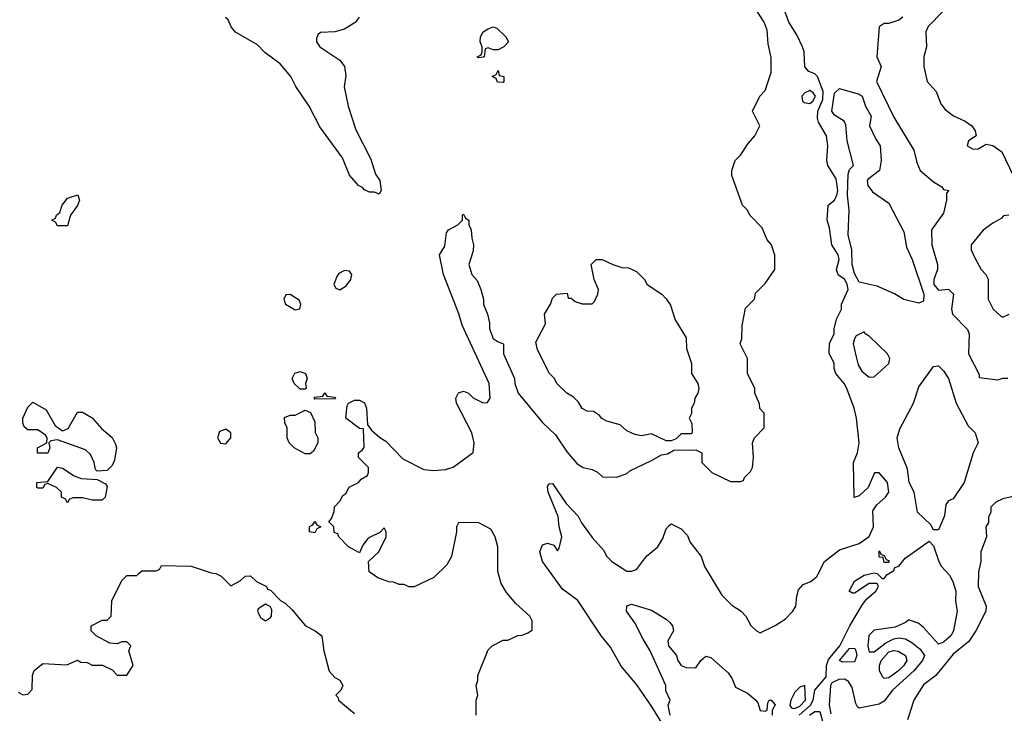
# Model space of a CAD drawing. Header units: inches. Extents: x 1793389 to 1900389, y 320802 to 470796.
# Tile 221 of 256: x 1849517 to 1853496, y 370917 to 373719. Entities that reach past the tile are written whole.
import ezdxf

# ---------------------------------------------------------------- set-up
doc = ezdxf.new("R2010")
doc.units = ezdxf.units.IN
doc.header["$MEASUREMENT"] = 0
doc.layers.add('B8347', color=7, linetype='Continuous')
doc.layers.add('B8357', color=7, linetype='Continuous')

msp = doc.modelspace()

# ---------------------------------------------------------------- linework, layer by layer
at = {"layer": 'B8347', "color": 2, "elevation": 226}
for points in [[(1849670, 372886), (1849662, 372902), (1849646, 372910), (1849662, 372918), (1849666, 372930), (1849679, 372941), (1849688.7, 372970), (1849710, 372998), (1849752, 373012), (1849758, 372990), (1849750.9, 372969.1), (1849722, 372930), (1849710, 372886)], [(1849690, 372058), (1849712.7, 372067.3), (1849750, 372134), (1849770, 372134), (1849810, 372111.3), (1849847.1, 372067.1), (1849890, 372031.3), (1849904.5, 372004.5), (1849907.3, 371990), (1849899.8, 371940.2), (1849890, 371918), (1849870, 371898), (1849830, 371895.3), (1849822.7, 371902.7), (1849817, 371930), (1849803, 371963), (1849782, 371982), (1849670, 372022), (1849642, 372018), (1849634, 372010), (1849638, 371990), (1849630, 371968.7), (1849588, 371968), (1849588.7, 371990), (1849626, 372010), (1849628, 372030), (1849620.4, 372040.4), (1849590, 372062), (1849550, 372062), (1849534.6, 372074.6), (1849528.7, 372090), (1849528.7, 372110), (1849550, 372154), (1849570, 372174), (1849623.6, 372143.6), (1849659.8, 372079.8)], [(1849810, 371778), (1849770, 371788), (1849732.7, 371787.3), (1849718, 371782), (1849710, 371768), (1849702, 371782), (1849686, 371790), (1849686, 371810), (1849666, 371830), (1849630, 371846), (1849618, 371842), (1849610, 371826), (1849590, 371826), (1849586, 371830), (1849586, 371850), (1849630, 371854), (1849670, 371911), (1849690, 371907.3), (1849736.7, 371876.7), (1849765.4, 371865.4), (1849830, 371862), (1849863.6, 371843.6), (1849870, 371834), (1849862, 371790), (1849850, 371778)]]:
    msp.add_lwpolyline(points, close=True, dxfattribs=at)
msp.add_lwpolyline([(1849510, 371002), (1849530, 370992), (1849550, 370994), (1849567.3, 371012.7), (1849568.7, 371070), (1849575.3, 371090), (1849610, 371118), (1849707.3, 371112.7), (1849750, 371132), (1849763.6, 371123.6), (1849790, 371122), (1849810, 371112), (1849851.6, 371111.6), (1849890, 371092), (1849910, 371071.3), (1849950, 371071.3), (1849975.3, 371110), (1849958, 371170), (1849966, 371190), (1849950, 371206), (1849930, 371206), (1849910, 371198), (1849880.4, 371200.4), (1849826, 371230), (1849806, 371250), (1849806, 371270), (1849850, 371294), (1849870, 371294), (1849886, 371310), (1849888.4, 371371.6), (1849930, 371454), (1849950, 371474), (1849990, 371474), (1850000, 371483)], dxfattribs=at)
at = {"layer": 'B8357', "color": 2}
for points, elevation in [([(1852166.6, 370790), (1852070, 370946), (1852011.5, 371031.5), (1851948.1, 371108.1), (1851904.4, 371184.4), (1851868.5, 371228.5), (1851772.5, 371372.5), (1851710, 371419), (1851629, 371530), (1851619.3, 371570), (1851630, 371598), (1851650, 371604.7), (1851676, 371596), (1851690, 371574), (1851696.4, 371583.6), (1851708, 371630), (1851697.2, 371670), (1851692.5, 371712.5), (1851653.2, 371810), (1851650, 371834), (1851656.4, 371843.6), (1851670, 371846), (1851725.2, 371765.2), (1851773.8, 371713.8), (1851786.9, 371686.9), (1851830, 371626.8), (1851875.8, 371575.8), (1851890, 371551), (1851910.5, 371530.5), (1851970, 371491), (1851990, 371491), (1852010, 371498), (1852050, 371552), (1852095.3, 371590), (1852116.5, 371623.5), (1852130, 371662), (1852143.1, 371676.9), (1852150, 371682), (1852190, 371662), (1852215.3, 371635.3), (1852224.7, 371610), (1852271.3, 371550), (1852284.7, 371510), (1852354.4, 371394.4), (1852394.4, 371354.4), (1852432, 371330), (1852452, 371310), (1852471.6, 371271.6), (1852494, 371250), (1852510, 371242), (1852570, 371272), (1852610, 371298), (1852642, 371330), (1852653.2, 371350), (1852657, 371390), (1852664.4, 371415.6), (1852683, 371437), (1852714, 371450), (1852738, 371470), (1852768.7, 371530), (1852830, 371578), (1852910, 371603.1), (1852949.3, 371630.7), (1852967.8, 371670), (1852964.9, 371735.1), (1852981.1, 371758.9), (1853016, 371790), (1853029.2, 371810), (1853024, 371850), (1852990, 371888.7), (1852971.6, 371888.4), (1852946, 371830), (1852910, 371795.3), (1852888.9, 371788.9), (1852886.6, 371930), (1852902.7, 371970), (1852909.3, 372010), (1852899.3, 372110), (1852889.2, 372150), (1852859, 372230), (1852848.7, 372250), (1852815.3, 372290), (1852808, 372310), (1852808, 372330), (1852788.4, 372371.6), (1852788.9, 372411.1), (1852808, 372450), (1852808, 372470), (1852818, 372510), (1852838, 372550), (1852838, 372570), (1852864.5, 372630), (1852861.3, 372650), (1852851.2, 372670), (1852826.6, 372686.6), (1852820.1, 372700.1), (1852818, 372710), (1852829.2, 372750), (1852825.2, 372770), (1852799.5, 372810), (1852790, 372878), (1852780.7, 372910), (1852784, 372970), (1852810, 372990.4), (1852819.8, 373010), (1852823.2, 373030), (1852816.3, 373076.3), (1852782.9, 373130), (1852778.4, 373150), (1852782.4, 373210), (1852777.4, 373250), (1852744.9, 373304.9), (1852741, 373321), (1852742.3, 373350), (1852762.5, 373397.5), (1852763.7, 373430), (1852740.7, 373490), (1852730, 373500.7), (1852706, 373510), (1852690, 373529.2), (1852686.6, 373590), (1852680.5, 373610), (1852658.2, 373658.2), (1852625.4, 373710), (1852590, 373806.6)], 222), ([(1851362, 370910), (1851362, 370970), (1851368, 370990), (1851362, 371030), (1851368.7, 371050), (1851368.7, 371070), (1851410, 371174), (1851426, 371190), (1851470, 371212), (1851490, 371212), (1851530, 371232), (1851547.3, 371232.7), (1851570, 371242), (1851587.3, 371252.7), (1851588, 371290), (1851578, 371310), (1851521.2, 371361.2), (1851484.7, 371404.7), (1851462, 371442), (1851448.7, 371490), (1851448.7, 371590), (1851438, 371630), (1851420.4, 371660.4), (1851370, 371688), (1851290, 371686), (1851282, 371670), (1851282, 371650), (1851262, 371550), (1851243.6, 371516.4), (1851190, 371466), (1851111.6, 371428.4), (1851090, 371428), (1851070, 371438), (1851050, 371438), (1851027.3, 371447.3), (1851008.4, 371448.4), (1850964.7, 371464.7), (1850928.9, 371488.9), (1850926, 371530), (1850968, 371570), (1850998, 371630), (1850998, 371650), (1850990, 371666), (1850972, 371648), (1850930, 371628), (1850921, 371619), (1850903.6, 371596.4), (1850890, 371566), (1850846, 371590), (1850806, 371630), (1850802, 371642), (1850787.3, 371647.3), (1850786, 371670), (1850766, 371690), (1850776.4, 371703.6), (1850787.3, 371732.7), (1850788.4, 371751.6), (1850810, 371774), (1850823.1, 371796.9), (1850834.6, 371805.4), (1850848.9, 371831.1), (1850886, 371850), (1850896.4, 371863.6), (1850922, 371878), (1850926, 371890), (1850926, 371910), (1850886, 371950), (1850886, 371970), (1850900.4, 371979.6), (1850908.4, 371991.6), (1850906, 372066), (1850890, 372068), (1850835.3, 372110), (1850840.4, 372159.6), (1850846, 372170), (1850870, 372182), (1850890, 372182), (1850910, 372172), (1850918, 372150), (1850922, 372082), (1850939.6, 372059.6), (1850971.6, 372031.6), (1850996.9, 372016.9), (1851064.7, 371944.7), (1851150, 371902), (1851190, 371898), (1851238, 371902), (1851269.1, 371910.9), (1851348.9, 371971.1), (1851354, 372010), (1851344, 372050), (1851282.7, 372170), (1851279.3, 372190), (1851290, 372212), (1851310, 372218), (1851331, 372211), (1851350, 372192), (1851390, 372172), (1851407.3, 372172.7), (1851418, 372190), (1851414, 372250), (1851304.9, 372484.9), (1851291.3, 372531.3), (1851229.3, 372690), (1851214, 372770), (1851235.5, 372804.5), (1851241.2, 372858.8), (1851249.1, 372870.9), (1851288, 372890), (1851306, 372910), (1851306, 372930), (1851310, 372934), (1851318, 372918), (1851332, 372910), (1851332, 372890), (1851342, 372870), (1851343.6, 372836.4), (1851351, 372810), (1851350, 372786), (1851331.3, 372730), (1851344.7, 372690), (1851365.4, 372665.4), (1851381, 372630), (1851390.9, 372590.9), (1851391.3, 372568.7), (1851406.8, 372530), (1851414.8, 372494.8), (1851414.8, 372470), (1851430, 372432), (1851450, 372418), (1851472, 372410), (1851472, 372370), (1851516, 372270), (1851518, 372250), (1851531.1, 372211.1), (1851630, 372092), (1851682.8, 372042.8), (1851730, 371972), (1851770, 371924.7), (1851794, 371910), (1851830, 371902), (1851851.6, 371891.6), (1851872.7, 371872.7), (1851930, 371871.3), (1851970, 371886), (1851982.7, 371897.3), (1852070, 371938), (1852110, 371962), (1852134.6, 371965.4), (1852160.4, 371979.6), (1852250, 371982), (1852274, 371970), (1852274, 371930), (1852314, 371890), (1852390, 371854), (1852430, 371854), (1852442, 371858), (1852446, 371870), (1852470, 371894), (1852478, 371910), (1852482, 371950), (1852478, 372010), (1852486, 372030), (1852526, 372070), (1852526, 372130), (1852508.4, 372148.4), (1852507.3, 372167.3), (1852488, 372210), (1852488, 372230), (1852458, 372290), (1852458, 372350), (1852428.7, 372410), (1852435.3, 372430), (1852436.4, 372483.6), (1852450, 372554), (1852486, 372590), (1852490, 372614), (1852530, 372654), (1852568, 372710), (1852568.7, 372750), (1852568.4, 372768.4), (1852555.3, 372810), (1852538, 372830), (1852518, 372878), (1852468, 372930), (1852458, 372950), (1852438, 372970), (1852395.3, 373090), (1852395.3, 373110), (1852408, 373150), (1852430, 373172), (1852460.2, 373219.8), (1852488, 373250), (1852508, 373290), (1852478, 373350), (1852508, 373410), (1852530, 373434), (1852553.6, 373506.4), (1852553.6, 373566.4), (1852542, 373622), (1852537.5, 373677.5), (1852525.2, 373710), (1852490, 373764)], 226), ([(1853247.9, 373752.1), (1853188.1, 373691.9), (1853178.8, 373670), (1853181, 373610), (1853171, 373570), (1853170.8, 373530), (1853184, 373470), (1853221, 373430), (1853239.8, 373379.8), (1853256.8, 373356.8), (1853290.6, 373330.6), (1853338, 373310), (1853364.7, 373290), (1853378, 373270), (1853382, 373250), (1853352, 373230), (1853346, 373210), (1853370, 373196), (1853390, 373198), (1853423.1, 373216.9), (1853450, 373211.3), (1853486, 373186), (1853532, 373090)], 226), ([(1850889.2, 373730), (1850872, 373708), (1850830, 373681), (1850790, 373670.8), (1850732.9, 373667.1), (1850721.5, 373658.5), (1850716.5, 373643.5), (1850716, 373630), (1850730, 373609.2), (1850810, 373556), (1850829.5, 373530), (1850834.2, 373494.2), (1850827.7, 373447.7), (1850843.7, 373370), (1850874.7, 373274.7), (1850935.9, 373155.9), (1850955.1, 373095.1), (1850972.7, 373070), (1850978, 373030), (1850970, 373014), (1850950, 373022), (1850930, 373022), (1850910, 373032), (1850902, 373042), (1850886, 373050), (1850850, 373091), (1850821.6, 373161.6), (1850730, 373286.8), (1850686, 373370), (1850633, 373450), (1850612.7, 373490), (1850570, 373540.5), (1850507.5, 373587.5), (1850477.5, 373617.5), (1850388.5, 373668.5), (1850370.7, 373690), (1850358.8, 373718.8), (1850348.1, 373728.1)], 230), ([(1853086, 373730), (1853070, 373718), (1853030, 373704), (1853010, 373703.6), (1852990.6, 373690), (1852980.7, 373570), (1852998.8, 373530), (1852979.1, 373470), (1853050, 373326), (1853130, 373192), (1853142.5, 373142.5), (1853156, 373110), (1853210, 373064.7), (1853243.6, 373043.6), (1853250, 373034), (1853272, 373030), (1853262, 373018), (1853262, 372990), (1853250, 372938), (1853202, 372870), (1853202.8, 372810), (1853225.5, 372730), (1853225.5, 372710), (1853210.7, 372670), (1853210.7, 372650), (1853230, 372626), (1853270, 372630.7), (1853290.5, 372610), (1853283, 372550), (1853287.3, 372530), (1853347.9, 372467.9), (1853353.4, 372450), (1853350.8, 372370), (1853394, 372286), (1853394, 372274), (1853470, 372264.7), (1853490, 372271.3), (1853510, 372271.3)], 222), ([(1853514, 372930), (1853492.7, 372927.3), (1853483.6, 372916.4), (1853450, 372898), (1853410.9, 372869.1), (1853362, 372810), (1853362, 372790), (1853376.9, 372756.9), (1853402, 372710), (1853422, 372690), (1853431.1, 372671.1), (1853431.3, 372590), (1853451.3, 372550), (1853482, 372522), (1853490, 372518), (1853515.3, 372530)], 226), ([(1853550, 371797.2), (1853490, 371784), (1853462, 371770), (1853442, 371750), (1853442, 371730), (1853432, 371710), (1853431.6, 371688.4), (1853422, 371670), (1853424.7, 371630), (1853401, 371570), (1853401, 371530), (1853391.1, 371488.9), (1853391, 371430), (1853422.8, 371350), (1853421, 371330), (1853381, 371250), (1853352.3, 371207.7), (1853290, 371156), (1853218.8, 371070), (1853170, 371032.7), (1853130.6, 370970), (1853104.9, 370890)], 222), ([(1852667, 370910), (1852713.2, 370950), (1852723.4, 370970), (1852730.9, 371010), (1852775.5, 371064.5), (1852777.3, 371110), (1852785, 371135), (1852830.8, 371190), (1852871.2, 371270), (1852923.3, 371356.7), (1852940.5, 371379.5), (1852977.2, 371410), (1852988, 371430), (1852982, 371442), (1852950, 371442), (1852890, 371402), (1852882, 371402), (1852869, 371410), (1852890, 371450.5), (1852930, 371474.9), (1852970, 371484.7), (1852982, 371482), (1853002, 371462), (1853010, 371462), (1853022, 371478), (1853050, 371494), (1853053.6, 371506.4), (1853070, 371512), (1853096, 371544), (1853192, 371612), (1853210, 371594), (1853230.8, 371530), (1853242.8, 371510), (1853274.9, 371474.9), (1853288.4, 371450), (1853299.5, 371410), (1853299.1, 371370), (1853305.5, 371330), (1853290.4, 371250), (1853279.5, 371230), (1853250, 371204.7), (1853230, 371196.2), (1853170, 371263.6), (1853150, 371279.6), (1853110, 371295.3), (1853096.3, 371283.7), (1853054.9, 371265.1), (1852970, 371253.3), (1852949.1, 371230.9), (1852944.9, 371190), (1852950, 371165.5), (1852970, 371166), (1853017.7, 371202.3), (1853050, 371218.4), (1853070, 371221.3), (1853097.3, 371217.3), (1853122.7, 371202.8), (1853156.4, 371176.4), (1853173.4, 371150), (1853165.7, 371130), (1853131, 371089), (1853043.7, 371010), (1853010, 370966), (1852990, 370953.6), (1852910, 370938), (1852902.7, 370942.7), (1852896.3, 370956.3), (1852881.1, 371021.1), (1852865.8, 371045.8), (1852850, 371054.5), (1852826.8, 371053.2), (1852799.6, 371040.4), (1852793.8, 371030), (1852788.4, 370950), (1852794.8, 370914.8)], 218), ([(1850000, 371483), (1850010, 371492), (1850067.3, 371492.7), (1850082, 371498), (1850090, 371514), (1850210, 371512), (1850290, 371484.7), (1850310, 371482), (1850331.3, 371471.3), (1850370, 371432), (1850408.4, 371451.6), (1850428.4, 371471.6), (1850450, 371472), (1850474, 371450), (1850514, 371430), (1850518, 371418), (1850530, 371414), (1850571.6, 371371.6), (1850590, 371362), (1850616.9, 371336.9), (1850672, 371270), (1850710.9, 371250.9), (1850738, 371230), (1850746, 371170), (1850766.8, 371086.8), (1850790, 371062), (1850810.7, 371050.7), (1850822, 371030), (1850814, 371010), (1850794, 370990), (1850802, 370982), (1850804.7, 370970), (1850870, 370916)], 226), ([(1852145.1, 370910), (1852138, 370950), (1852146, 370970), (1852128.4, 371008.4), (1852128, 371030), (1852065.2, 371170), (1852035.9, 371215.9), (1852002.9, 371282.9), (1851969.7, 371329.6), (1851970, 371351.3), (1851990, 371357.3), (1852070, 371333.4), (1852130, 371298), (1852144.4, 371284.4), (1852155.5, 371270), (1852159.3, 371250), (1852136.4, 371210), (1852139.3, 371190), (1852170.7, 371150), (1852176, 371130), (1852190.6, 371110.6), (1852210, 371102), (1852250, 371101), (1852269.4, 371130), (1852290, 371147.7), (1852310, 371142), (1852380.6, 371080.6), (1852396.5, 371056.5), (1852410, 371022.8), (1852458.7, 370998.7), (1852492, 370970), (1852499.8, 370959.8), (1852508.8, 370928.8), (1852530, 370926), (1852538, 370930), (1852540.4, 370959.6), (1852546, 370970), (1852554, 370970), (1852570.6, 370950.6), (1852558, 370930), (1852557.3, 370910)], 218), ([(1852708.6, 370910), (1852730, 370924.6), (1852750, 370924), (1852764.7, 370870)], 214)]:
    msp.add_lwpolyline(points, dxfattribs=dict(at, elevation=elevation))
for points, elevation in [([(1851430, 373598), (1851410, 373606), (1851398, 373602), (1851394, 373570), (1851390, 373568), (1851370, 373566), (1851366, 373570), (1851382, 373578), (1851386, 373590), (1851386, 373610), (1851378, 373630), (1851379, 373650), (1851389.2, 373670), (1851410, 373682.8), (1851430, 373690.7), (1851445.4, 373685.4), (1851482, 373650), (1851492, 373630), (1851474, 373610), (1851450, 373598)], 226), ([(1851470, 373466), (1851447.3, 373467.3), (1851442, 373482), (1851426, 373490), (1851442, 373498), (1851450, 373514), (1851454, 373494), (1851474, 373490), (1851474, 373470)], 226), ([(1852710, 373432.8), (1852690, 373424.5), (1852678.4, 373410), (1852680.5, 373390), (1852685.2, 373385.3), (1852710, 373380.3), (1852722.4, 373390), (1852732.7, 373410), (1852724.2, 373424.2)], 226), ([(1853150, 372574), (1853090, 372589), (1853051.6, 372611.6), (1852982.7, 372642.7), (1852910, 372659.5), (1852890, 372694), (1852881.3, 372730), (1852880.5, 372790), (1852864.5, 372850), (1852869.6, 372950), (1852862.4, 373010), (1852865.1, 373094.9), (1852870, 373114), (1852886, 373130), (1852860.9, 373230), (1852855.1, 373295.1), (1852849, 373310), (1852810, 373334), (1852799.3, 373350), (1852810, 373422), (1852830, 373441), (1852910, 373418.8), (1852921, 373410), (1852934.8, 373370), (1852958, 373330), (1852951.3, 373290), (1852976.8, 373236.8), (1852994.8, 373210), (1852998.8, 373150), (1852991, 373110), (1852945.4, 373074.6), (1852942, 373070), (1852944.7, 373050), (1852963.5, 373023.5), (1853030, 372978), (1853090, 372862), (1853100.4, 372800.4), (1853124, 372750), (1853170.3, 372610), (1853170, 372582)], 218), ([(1852130, 372018), (1852070, 372046), (1852030, 372038), (1852003.1, 372043.1), (1851970, 372058), (1851943.1, 372083.1), (1851890, 372098), (1851870, 372108), (1851860.4, 372120.4), (1851836.4, 372136.4), (1851810, 372138), (1851790, 372148), (1851774.6, 372174.6), (1851754.6, 372194.6), (1851728, 372210), (1851688, 372250), (1851678, 372270), (1851658, 372290), (1851610, 372386), (1851603.1, 372416.9), (1851642, 372490), (1851638, 372530), (1851662, 372570), (1851670, 372594), (1851686, 372610), (1851730, 372614), (1851734, 372594), (1851746, 372594), (1851761, 372581), (1851790, 372571), (1851830, 372571), (1851839.5, 372580.5), (1851853.2, 372610), (1851856, 372630), (1851839, 372670), (1851826, 372730), (1851846, 372750), (1851871.1, 372751.1), (1851914, 372730), (1851950, 372718), (1851976.9, 372716.9), (1852010, 372702), (1852042, 372670), (1852052, 372650), (1852112, 372610), (1852130, 372592), (1852146.4, 372566.4), (1852166.4, 372506.4), (1852210, 372434), (1852211.6, 372391.6), (1852231.3, 372330), (1852232, 372290), (1852258, 372250), (1852262, 372230), (1852258, 372210), (1852244.7, 372190), (1852242, 372170), (1852232, 372150), (1852231.6, 372128.4), (1852222, 372110), (1852232.7, 372087.3), (1852234, 372050), (1852230, 372046), (1852190, 372046), (1852170, 372026), (1852150, 372018)], 226), ([(1850830, 372706), (1850806.4, 372693.6), (1850798, 372682), (1850786, 372650), (1850794.4, 372634.4), (1850810, 372627.7), (1850835.6, 372644.4), (1850854.5, 372670), (1850859.3, 372690), (1850850, 372704)], 230), ([(1850610, 372608.7), (1850592, 372608), (1850584.7, 372590), (1850591.3, 372570), (1850630, 372547.7), (1850648.9, 372551.1), (1850653.2, 372570), (1850645.6, 372585.6)], 230), ([(1852930, 372458), (1852897.3, 372442.7), (1852890.4, 372429.6), (1852885.5, 372410), (1852896.7, 372356.7), (1852904.9, 372324.9), (1852919.9, 372299.9), (1852950, 372274.9), (1852970, 372276.4), (1853029, 372330), (1853034, 372350), (1853024, 372370), (1852950, 372440.9), (1852934, 372450)], 222), ([(1853210, 371658), (1853198.9, 371678.9), (1853145.1, 371730), (1853131.6, 371810), (1853111.6, 371850), (1853104.4, 371904.4), (1853069.6, 371990), (1853062.9, 372030), (1853074, 372066), (1853129.6, 372170.4), (1853150, 372236), (1853210, 372318.8), (1853230, 372321), (1853250, 372301), (1853270.7, 372270), (1853301, 372170), (1853350, 372078), (1853378.8, 372050), (1853391, 372010), (1853370.7, 371969.3), (1853334, 371850), (1853290, 371784), (1853270, 371775.3), (1853259.8, 371760.2), (1853254.4, 371714.4), (1853230, 371658)], 218), ([(1850650, 372226), (1850626, 372250), (1850618, 372270), (1850628.4, 372291.6), (1850650, 372298), (1850671.3, 372290), (1850678, 372270), (1850672, 372250), (1850674, 372230), (1850670, 372226)], 226), ([(1850710, 372186), (1850706, 372190), (1850710, 372194), (1850742, 372198), (1850750, 372212), (1850758, 372198), (1850790, 372194), (1850794, 372190), (1850790, 372188)], 226), ([(1850670, 371966), (1850626, 371990), (1850606, 372010), (1850598, 372030), (1850598, 372070), (1850588, 372090), (1850587.3, 372112.7), (1850610, 372122), (1850630, 372122), (1850670, 372142), (1850692, 372132), (1850710, 372094), (1850711, 372051), (1850722, 372030), (1850722, 372010), (1850703.6, 371976.4), (1850690, 371966)], 226), ([(1850350, 372065.1), (1850324.2, 372055.8), (1850316.4, 372030), (1850327.7, 372007.8), (1850350, 372005.3), (1850369.6, 372030), (1850369.4, 372050)], 230), ([(1850710, 371646), (1850688, 371650), (1850688.4, 371671.6), (1850702, 371678), (1850710, 371692), (1850718, 371678), (1850734, 371670), (1850718, 371662)], 226), ([(1853010, 371526), (1853006, 371546), (1852990, 371548), (1852990, 371574), (1852998, 371558), (1853010, 371554), (1853018, 371538), (1853030, 371534), (1853030, 371526)], 218), ([(1850510, 371358), (1850481, 371339), (1850478, 371330), (1850490, 371304.7), (1850510, 371291.3), (1850530, 371304.7), (1850534, 371310), (1850535.3, 371335.3), (1850528.4, 371348.4)], 226), ([(1852843.9, 371123.9), (1852829.6, 371130), (1852870, 371179.5), (1852890, 371180.4), (1852896.5, 371170), (1852899.5, 371150), (1852890, 371125.6)], 214), ([(1853010, 371058), (1853004.2, 371064.2), (1852991.6, 371090), (1852991.5, 371110), (1852998.9, 371130), (1853030, 371164.9), (1853050, 371171.3), (1853067.6, 371167.6), (1853096.3, 371150), (1853102.4, 371130), (1853090.3, 371110), (1853070.3, 371090), (1853030, 371059.7)], 214), ([(1852690, 371028.7), (1852670, 371022.9), (1852650, 371002.4), (1852632.7, 370970), (1852629, 370949), (1852637.3, 370937.3), (1852650, 370936.9), (1852670, 370946.2), (1852692.3, 370970)], 222)]:
    msp.add_lwpolyline(points, close=True, dxfattribs=dict(at, elevation=elevation))

doc.saveas('drawing.dxf')
